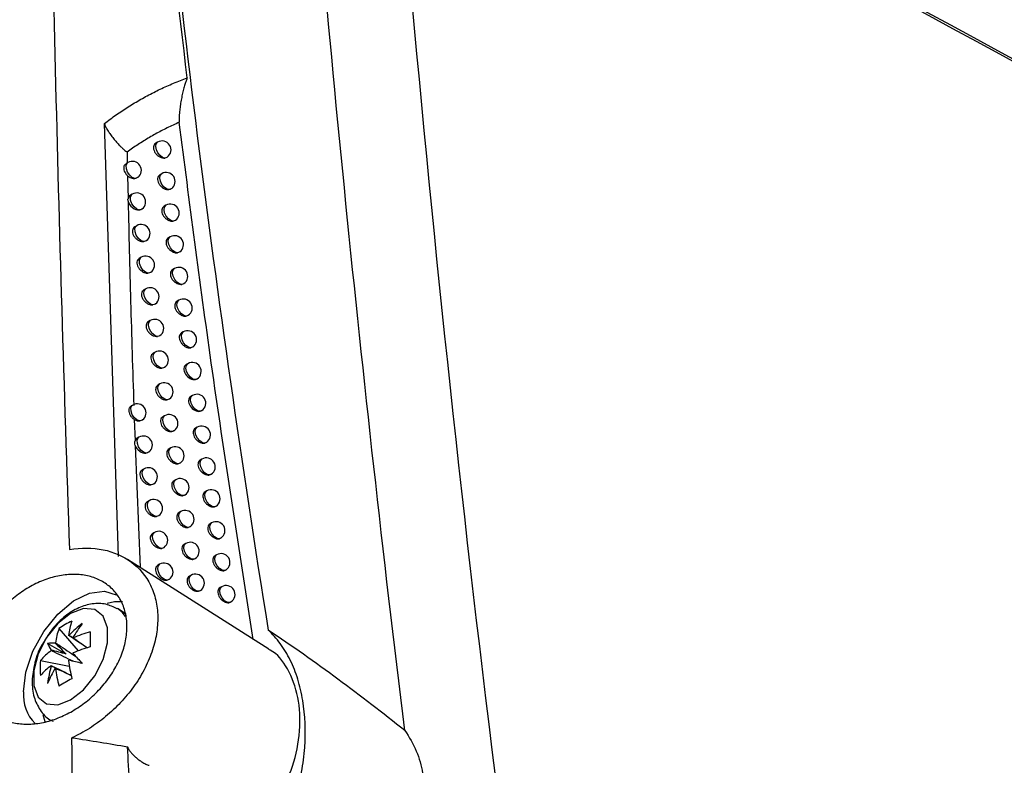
# Model space of a CAD drawing. Header units: millimetres. Extents: x 15358 to 16483, y 10132 to 11382.
# Tile 61 of 166: x 16316 to 16371, y 10353 to 10395. Entities that reach past the tile are written whole.
import ezdxf

# ---------------------------------------------------------------- set-up
doc = ezdxf.new("R2010")
doc.units = ezdxf.units.MM

msp = doc.modelspace()

# ---------------------------------------------------------------- linework, layer by layer
at = {"color": 7, "linetype": 'Continuous', "lineweight": 25}
for p, q in [((16321.497, 10364.917), (16320.697, 10389.198)), ((16323.686, 10388.156), (16323.586, 10388.098)), ((16321.973, 10387.599), (16321.985, 10386.976)), ((16322.022, 10387.008), (16321.92, 10386.949)), ((16321.999, 10386.273), (16322.026, 10384.985)), ((16323.915, 10386.386), (16323.816, 10386.329)), ((16322.264, 10385.24), (16322.158, 10385.179)), ((16324.148, 10384.615), (16324.051, 10384.559)), ((16322.51, 10383.47), (16322.406, 10383.41)), ((16324.386, 10382.842), (16324.289, 10382.786)), ((16322.761, 10381.698), (16322.658, 10381.639)), ((16324.628, 10381.067), (16324.532, 10381.012)), ((16323.016, 10379.925), (16322.914, 10379.866)), ((16324.874, 10379.29), (16324.78, 10379.236)), ((16323.275, 10378.15), (16323.174, 10378.092)), ((16325.124, 10377.512), (16325.031, 10377.458)), ((16323.538, 10376.372), (16323.439, 10376.315)), ((16325.379, 10375.732), (16325.287, 10375.679)), ((16323.805, 10374.594), (16323.707, 10374.537)), ((16325.638, 10373.95), (16325.547, 10373.898)), ((16322.286, 10373.412), (16322.198, 10373.362)), ((16324.077, 10372.813), (16323.98, 10372.757)), ((16322.377, 10372.599), (16322.419, 10371.407)), ((16325.901, 10372.166), (16325.811, 10372.115)), ((16322.64, 10371.61), (16322.538, 10371.551)), ((16322.428, 10371.151), (16322.706, 10364.303)), ((16324.422, 10371.006), (16324.327, 10370.951)), ((16326.168, 10370.381), (16326.079, 10370.33)), ((16322.924, 10369.83), (16322.823, 10369.772)), ((16324.699, 10369.223), (16324.605, 10369.168)), ((16326.439, 10368.594), (16326.351, 10368.544)), ((16323.211, 10368.049), (16323.112, 10367.991)), ((16324.981, 10367.437), (16324.888, 10367.384)), ((16326.714, 10366.805), (16326.628, 10366.755)), ((16323.503, 10366.265), (16323.405, 10366.209)), ((16325.266, 10365.65), (16325.175, 10365.597)), ((16326.994, 10365.015), (16326.909, 10364.966)), ((16329.926, 10359.713), (16321.988, 10364.76)), ((16323.799, 10364.48), (16323.702, 10364.424)), ((16325.556, 10363.861), (16325.465, 10363.809)), ((16327.278, 10363.223), (16327.193, 10363.174)), ((16321.647, 10361.875), (16321.435, 10361.998)), ((16321.903, 10361.679), (16321.647, 10361.875)), ((16318.148, 10360.875), (16319.227, 10359.63)), ((16318.558, 10359.444), (16317.515, 10360.046)), ((16317.114, 10359.084), (16318.732, 10358.772)), ((16317.242, 10356.064), (16317.364, 10355.662))]:
    msp.add_line(p, q, dxfattribs=at)
at = {"color": 7, "linetype": 'Continuous', "lineweight": 25, "flags": 128}
for points in [[(16324.091, 10387.266), (16323.957, 10387.303), (16323.82, 10387.404), (16323.7, 10387.554), (16323.617, 10387.731), (16323.583, 10387.906), (16323.603, 10388.053), (16323.675, 10388.149), (16323.686, 10388.156)], [(16322.414, 10386.119), (16322.265, 10386.17), (16322.118, 10386.296), (16321.999, 10386.472), (16321.93, 10386.667), (16321.923, 10386.845), (16321.98, 10386.974), (16322.022, 10387.008)], [(16324.323, 10385.497), (16324.189, 10385.532), (16324.051, 10385.633), (16323.93, 10385.783), (16323.846, 10385.96), (16323.812, 10386.136), (16323.832, 10386.283), (16323.904, 10386.379), (16323.915, 10386.386)], [(16322.658, 10384.351), (16322.51, 10384.401), (16322.362, 10384.526), (16322.242, 10384.702), (16322.172, 10384.898), (16322.165, 10385.077), (16322.222, 10385.206), (16322.264, 10385.24)], [(16324.559, 10383.725), (16324.424, 10383.76), (16324.286, 10383.86), (16324.165, 10384.01), (16324.08, 10384.187), (16324.045, 10384.364), (16324.065, 10384.512), (16324.138, 10384.608), (16324.148, 10384.615)], [(16322.907, 10382.581), (16322.759, 10382.63), (16322.61, 10382.754), (16322.49, 10382.931), (16322.419, 10383.127), (16322.412, 10383.307), (16322.469, 10383.436), (16322.51, 10383.47)], [(16324.799, 10381.952), (16324.665, 10381.985), (16324.525, 10382.085), (16324.403, 10382.235), (16324.318, 10382.413), (16324.283, 10382.59), (16324.303, 10382.739), (16324.376, 10382.835), (16324.386, 10382.842)], [(16323.16, 10380.809), (16323.011, 10380.857), (16322.862, 10380.981), (16322.741, 10381.157), (16322.67, 10381.354), (16322.662, 10381.535), (16322.72, 10381.665), (16322.761, 10381.698)], [(16325.044, 10380.178), (16324.909, 10380.209), (16324.769, 10380.308), (16324.647, 10380.458), (16324.56, 10380.637), (16324.525, 10380.815), (16324.545, 10380.964), (16324.618, 10381.061), (16324.628, 10381.067)], [(16323.418, 10379.035), (16323.284, 10379.074), (16323.148, 10379.175), (16323.029, 10379.325), (16322.946, 10379.501), (16322.913, 10379.675), (16322.933, 10379.821), (16323.003, 10379.917), (16323.016, 10379.925)], [(16325.293, 10378.401), (16325.158, 10378.431), (16325.017, 10378.529), (16324.894, 10378.68), (16324.807, 10378.859), (16324.771, 10379.037), (16324.791, 10379.187), (16324.864, 10379.284), (16324.874, 10379.29)], [(16323.679, 10377.26), (16323.546, 10377.297), (16323.408, 10377.398), (16323.289, 10377.548), (16323.206, 10377.724), (16323.172, 10377.899), (16323.192, 10378.046), (16323.263, 10378.142), (16323.275, 10378.15)], [(16325.546, 10376.623), (16325.411, 10376.652), (16325.27, 10376.749), (16325.146, 10376.9), (16325.058, 10377.079), (16325.021, 10377.258), (16325.041, 10377.409), (16325.115, 10377.506), (16325.124, 10377.512)], [(16323.945, 10375.483), (16323.811, 10375.519), (16323.673, 10375.619), (16323.553, 10375.769), (16323.47, 10375.946), (16323.435, 10376.121), (16323.455, 10376.268), (16323.526, 10376.365), (16323.538, 10376.372)], [(16325.804, 10374.843), (16325.669, 10374.87), (16325.527, 10374.967), (16325.401, 10375.117), (16325.313, 10375.297), (16325.276, 10375.478), (16325.296, 10375.629), (16325.37, 10375.726), (16325.379, 10375.732)], [(16324.215, 10373.704), (16324.081, 10373.739), (16323.943, 10373.838), (16323.822, 10373.989), (16323.737, 10374.165), (16323.702, 10374.342), (16323.722, 10374.49), (16323.794, 10374.586), (16323.805, 10374.594)], [(16326.066, 10373.061), (16325.93, 10373.087), (16325.788, 10373.183), (16325.662, 10373.333), (16325.572, 10373.514), (16325.535, 10373.695), (16325.555, 10373.847), (16325.629, 10373.945), (16325.638, 10373.95)], [(16322.684, 10372.523), (16322.536, 10372.571), (16322.387, 10372.695), (16322.266, 10372.871), (16322.195, 10373.068), (16322.187, 10373.248), (16322.244, 10373.378), (16322.286, 10373.412)], [(16324.49, 10371.924), (16324.355, 10371.957), (16324.216, 10372.056), (16324.094, 10372.206), (16324.009, 10372.383), (16323.974, 10372.56), (16323.993, 10372.709), (16324.065, 10372.806), (16324.077, 10372.813)], [(16326.332, 10371.278), (16326.196, 10371.302), (16326.053, 10371.397), (16325.926, 10371.548), (16325.836, 10371.729), (16325.798, 10371.911), (16325.818, 10372.063), (16325.893, 10372.162), (16325.901, 10372.166)], [(16323.041, 10370.721), (16322.892, 10370.767), (16322.743, 10370.891), (16322.621, 10371.067), (16322.549, 10371.265), (16322.541, 10371.445), (16322.598, 10371.576), (16322.64, 10371.61)], [(16324.839, 10370.117), (16324.704, 10370.148), (16324.564, 10370.247), (16324.441, 10370.397), (16324.355, 10370.575), (16324.319, 10370.753), (16324.339, 10370.902), (16324.411, 10370.999), (16324.422, 10371.006)], [(16326.602, 10369.493), (16326.466, 10369.516), (16326.322, 10369.61), (16326.194, 10369.76), (16326.103, 10369.942), (16326.065, 10370.125), (16326.085, 10370.278), (16326.16, 10370.377), (16326.168, 10370.381)], [(16323.328, 10368.941), (16323.194, 10368.978), (16323.057, 10369.079), (16322.938, 10369.229), (16322.855, 10369.404), (16322.82, 10369.579), (16322.84, 10369.726), (16322.911, 10369.822), (16322.924, 10369.83)], [(16325.119, 10368.333), (16324.984, 10368.363), (16324.844, 10368.461), (16324.72, 10368.611), (16324.633, 10368.79), (16324.597, 10368.969), (16324.616, 10369.119), (16324.689, 10369.216), (16324.699, 10369.223)], [(16326.877, 10367.707), (16326.741, 10367.727), (16326.596, 10367.821), (16326.467, 10367.971), (16326.375, 10368.153), (16326.336, 10368.337), (16326.356, 10368.491), (16326.432, 10368.59), (16326.439, 10368.594)], [(16323.618, 10367.159), (16323.484, 10367.195), (16323.347, 10367.296), (16323.227, 10367.445), (16323.143, 10367.621), (16323.108, 10367.797), (16323.128, 10367.944), (16323.199, 10368.041), (16323.211, 10368.049)], [(16325.403, 10366.548), (16325.268, 10366.577), (16325.127, 10366.674), (16325.003, 10366.824), (16324.915, 10367.003), (16324.878, 10367.183), (16324.898, 10367.333), (16324.971, 10367.431), (16324.981, 10367.437)], [(16327.156, 10365.918), (16327.02, 10365.937), (16326.874, 10366.03), (16326.744, 10366.18), (16326.651, 10366.363), (16326.612, 10366.548), (16326.632, 10366.703), (16326.708, 10366.802), (16326.714, 10366.805)], [(16323.913, 10365.376), (16323.779, 10365.41), (16323.641, 10365.51), (16323.52, 10365.66), (16323.435, 10365.837), (16323.4, 10366.013), (16323.42, 10366.16), (16323.491, 10366.258), (16323.503, 10366.265)], [(16325.692, 10364.762), (16325.557, 10364.788), (16325.415, 10364.885), (16325.289, 10365.035), (16325.201, 10365.215), (16325.163, 10365.395), (16325.183, 10365.546), (16325.257, 10365.644), (16325.266, 10365.65)], [(16327.439, 10364.129), (16327.302, 10364.145), (16327.156, 10364.237), (16327.025, 10364.387), (16326.931, 10364.571), (16326.891, 10364.757), (16326.911, 10364.912), (16326.988, 10365.011), (16326.994, 10365.015)], [(16324.212, 10363.591), (16324.077, 10363.624), (16323.939, 10363.723), (16323.817, 10363.873), (16323.732, 10364.05), (16323.696, 10364.227), (16323.716, 10364.375), (16323.787, 10364.473), (16323.799, 10364.48)], [(16325.985, 10362.973), (16325.849, 10362.998), (16325.707, 10363.094), (16325.58, 10363.244), (16325.491, 10363.424), (16325.453, 10363.605), (16325.473, 10363.757), (16325.547, 10363.856), (16325.556, 10363.861)], [(16327.726, 10362.337), (16327.59, 10362.352), (16327.443, 10362.442), (16327.31, 10362.593), (16327.216, 10362.777), (16327.175, 10362.964), (16327.195, 10363.12), (16327.273, 10363.22), (16327.278, 10363.223)], [(16316.167, 10357.335), (16316.301, 10358.441), (16316.692, 10359.604), (16317.305, 10360.72), (16318.085, 10361.691), (16318.963, 10362.43), (16319.862, 10362.87), (16320.701, 10362.975), (16321.353, 10362.766)], [(16321.71, 10362.38), (16321.274, 10362.374), (16320.858, 10362.283)], [(16318.804, 10356.874), (16319.523, 10357.436), (16320.155, 10358.223), (16320.624, 10359.139), (16320.874, 10360.076), (16320.874, 10360.919), (16320.624, 10361.567), (16320.155, 10361.942), (16319.523, 10361.999), (16318.804, 10361.73), (16318.085, 10361.168), (16317.452, 10360.382), (16316.983, 10359.465), (16316.733, 10358.529), (16316.733, 10357.685), (16316.983, 10357.037), (16317.452, 10356.662), (16318.085, 10356.606), (16318.804, 10356.874)], [(16321.887, 10361.555), (16321.698, 10361.794), (16321.432, 10362)]]:
    msp.add_lwpolyline(points, dxfattribs=at)
at = {"color": 7, "linetype": 'Continuous', "lineweight": 25}
for centre, radius, start, end in [((16323.936, 10387.723), 0.5, 305.7821, 119.9973), ((16322.272, 10386.575), 0.5, 307.3887, 119.9973), ((16324.165, 10385.953), 0.5, 305.5184, 119.9973), ((16322.514, 10384.807), 0.5, 307.0936, 119.9973), ((16324.398, 10384.182), 0.5, 305.2571, 119.9973), ((16322.76, 10383.037), 0.5, 306.801, 119.9973), ((16324.636, 10382.409), 0.5, 304.9985, 119.9973), ((16323.011, 10381.265), 0.5, 306.511, 119.9973), ((16324.878, 10380.634), 0.5, 304.7426, 119.9973), ((16323.266, 10379.492), 0.5, 306.2238, 119.9973), ((16325.124, 10378.857), 0.5, 304.4897, 119.9973), ((16323.525, 10377.717), 0.5, 305.9395, 119.9973), ((16325.374, 10377.079), 0.5, 304.2399, 119.9973), ((16323.788, 10375.939), 0.5, 305.6584, 119.9973), ((16325.629, 10375.299), 0.5, 303.9933, 119.9973), ((16324.055, 10374.161), 0.5, 305.3806, 119.9973), ((16325.888, 10373.517), 0.5, 303.7501, 119.9973), ((16322.536, 10372.979), 0.5, 306.7133, 119.9973), ((16324.327, 10372.38), 0.5, 305.1062, 119.9973), ((16326.15, 10371.733), 0.5, 303.5104, 119.9973), ((16322.89, 10371.177), 0.5, 306.3491, 119.9973), ((16324.672, 10370.573), 0.5, 304.7741, 119.9973), ((16326.418, 10369.948), 0.5, 303.2743, 119.9973), ((16323.174, 10369.397), 0.5, 306.0553, 119.9973), ((16324.949, 10368.79), 0.5, 304.5099, 119.9973), ((16326.689, 10368.161), 0.5, 303.042, 119.9973), ((16323.461, 10367.616), 0.5, 305.7651, 119.9973), ((16325.231, 10367.004), 0.5, 304.2496, 119.9973), ((16326.964, 10366.372), 0.5, 302.8134, 119.9973), ((16323.753, 10365.832), 0.5, 305.4786, 119.9973), ((16325.516, 10365.217), 0.5, 303.9932, 119.9973), ((16327.244, 10364.582), 0.5, 302.5888, 119.9973), ((16324.049, 10364.047), 0.5, 305.196, 119.9973), ((16325.806, 10363.428), 0.5, 303.7408, 119.9973), ((16327.527, 10362.79), 0.5, 302.368, 119.9973), ((16320.662, 10357.36), 4.322, 114.4145, 125.5801), ((16322.635, 10359.997), 3.977, 160.9425, 172.7771), ((16323.512, 10355.862), 6.677, 127.3542, 136.0595), ((16325.878, 10356.349), 8.026, 143.0899, 149.9766), ((16321.907, 10359.576), 3.977, 160.9425, 172.7771), ((16318.647, 10360.106), 0.394, 81.617, 83.8276), ((16322.062, 10353.109), 7.888, 105.832, 113.3246), ((16332.783, 10360.278), 12.88, 178.129, 181.871), ((16317.775, 10358.327), 1.739, 84.3613, 98.5922), ((16319.134, 10360.68), 1.739, 201.3928, 215.6261), ((16319.256, 10359.051), 1.652, 141.626, 142.4756), ((16318.621, 10360.121), 0.394, 36.1634, 38.3737), ((16320.117, 10356.478), 3.977, 127.2203, 139.0558), ((16319.247, 10359.036), 1.652, 157.5242, 158.3738), ((16317.403, 10360.121), 1.652, 337.5242, 338.3738), ((16533.492, 10560.21), 293.813, 223.09094, 223.24249), ((16322.062, 10352.268), 7.888, 105.832, 113.3246), ((16321.416, 10358.664), 4.323, 174.4175, 185.5825), ((16317.395, 10360.106), 1.652, 321.626, 322.4756), ((16326.524, 10359.997), 7.888, 186.6728, 194.166), ((16251.206, 10069), 297.849, 76.75243, 76.90192), ((16320.117, 10355.637), 3.977, 127.2203, 139.0558), ((16324.137, 10356.945), 6.677, 163.9403, 172.6457), ((16324.898, 10354.652), 8.025, 150.0234, 156.9104), ((16318.03, 10359.036), 0.394, 216.1634, 218.3737), ((16318.003, 10359.051), 0.394, 261.617, 263.8276), ((16325.796, 10359.576), 7.888, 186.6728, 194.166), ((16324.948, 10346.706), 12.881, 118.1267, 121.868), ((16318.371, 10357.124), 2.214, 174.5377, 225.2178)]:
    msp.add_arc(centre, radius, start, end, dxfattribs=at)
for centre, major_axis, ratio, start_param, end_param in [((16318.502, 10359.536), (3.404, -2.148), 0.229118, 1.52409, 1.655403), ((16318.742, 10359.675), (2.651, -2.611), 0.078957, 4.485994, 4.720597), ((16318.45, 10359.169), (3.587, -0.99), 0.078991, 1.562573, 1.797176), ((16318.45, 10359.447), (3.562, -1.874), 0.229122, 4.627769, 4.759536)]:
    msp.add_ellipse(centre, major_axis=major_axis, ratio=ratio, start_param=start_param, end_param=end_param, dxfattribs=at)
for points in [[(16335.471, 10427.718), (16364.009, 10411.467), (16392.546, 10395.194), (16421.084, 10378.885)], [(16420.849, 10378.365), (16392.367, 10394.671), (16363.88, 10410.94), (16335.391, 10427.184)], [(16317.445, 10418.987), (16317.675, 10401.203), (16318.108, 10383.312), (16318.743, 10365.315)], [(16325.349, 10391.758), (16324.364, 10399.849), (16323.515, 10407.893), (16322.815, 10415.871)], [(16336.535, 10411.982), (16364.643, 10396.644), (16392.748, 10381.326), (16420.849, 10366.04)], [(16336.618, 10411.733), (16339.003, 10381.288), (16342.54, 10350.323), (16347.215, 10318.96)], [(16421.084, 10365.791), (16392.929, 10381.093), (16364.775, 10396.429), (16336.619, 10411.787)], [(16322.377, 10372.599), (16322.478, 10372.542), (16322.589, 10372.514), (16322.684, 10372.523)], [(16322.428, 10371.151), (16322.396, 10371.242), (16322.393, 10371.332), (16322.419, 10371.407)]]:
    msp.add_open_spline(points, degree=3, dxfattribs=at)
for points, knots in [([(16322.989, 10415.81), (16323.779, 10406.78), (16324.759, 10397.686), (16327.066, 10379.348), (16328.394, 10370.101), (16329.886, 10360.794)], [0, 0, 0, 0, 0.5, 0.5, 1, 1, 1, 1]), ([(16337.547, 10355.163), (16336.334, 10365.053), (16335.235, 10374.899), (16333.267, 10394.491), (16332.399, 10404.236), (16331.645, 10413.931)], [0, 0, 0, 0, 0.5, 0.5, 1, 1, 1, 1]), ([(16320.697, 10389.198), (16320.806, 10389.282), (16321.024, 10389.448), (16321.358, 10389.687), (16321.697, 10389.919), (16322.041, 10390.142), (16322.39, 10390.356), (16322.744, 10390.562), (16323.102, 10390.759), (16323.466, 10390.948), (16323.833, 10391.128), (16324.206, 10391.299), (16324.582, 10391.461), (16324.963, 10391.615), (16325.22, 10391.71), (16325.349, 10391.758)], [0, 0, 0, 0, 0.0770723, 0.1540408, 0.2309267, 0.3077513, 0.3845361, 0.4613028, 0.538073, 0.6148686, 0.6917116, 0.768624, 0.845628, 0.9227459, 1, 1, 1, 1]), ([(16325.349, 10391.758), (16325.338, 10391.733), (16325.313, 10391.679), (16325.279, 10391.591), (16325.245, 10391.492), (16325.21, 10391.383), (16325.175, 10391.262), (16325.125, 10391.076), (16325.065, 10390.821), (16325.002, 10390.502), (16324.95, 10390.185), (16324.916, 10389.913), (16324.897, 10389.693), (16324.889, 10389.529), (16324.887, 10389.389), (16324.895, 10389.307), (16324.898, 10389.269)], [0, 0, 0, 0, 0.031547, 0.067, 0.106496, 0.150135, 0.197989, 0.250113, 0.371802, 0.500154, 0.628263, 0.750158, 0.826462, 0.893371, 0.951104, 1, 1, 1, 1]), ([(16320.697, 10389.198), (16320.703, 10389.179), (16320.715, 10389.136), (16320.747, 10389.064), (16320.789, 10388.978), (16320.845, 10388.88), (16320.926, 10388.749), (16321.046, 10388.575), (16321.176, 10388.403), (16321.293, 10388.259), (16321.38, 10388.158), (16321.468, 10388.06), (16321.57, 10387.951), (16321.679, 10387.841), (16321.792, 10387.738), (16321.887, 10387.659), (16321.947, 10387.617), (16321.973, 10387.599)], [0, 0, 0, 0, 0.034216, 0.076342, 0.126632, 0.184876, 0.250358, 0.358988, 0.500205, 0.563336, 0.625364, 0.689724, 0.750129, 0.834054, 0.903186, 0.958018, 1, 1, 1, 1]), ([(16324.898, 10389.269), (16324.784, 10389.218), (16324.555, 10389.117), (16324.217, 10388.955), (16323.883, 10388.785), (16323.554, 10388.607), (16323.228, 10388.421), (16322.907, 10388.228), (16322.591, 10388.026), (16322.279, 10387.818), (16322.075, 10387.672), (16321.973, 10387.599)], [0, 0, 0, 0, 0.111313, 0.222502, 0.333599, 0.444635, 0.555642, 0.666651, 0.777694, 0.8888, 1, 1, 1, 1]), ([(16329.045, 10360.273), (16328.235, 10365.456), (16326.716, 10375.178), (16325.477, 10384.784), (16324.898, 10389.269)], [0, 0, 0, 0, 0.533127, 1, 1, 1, 1]), ([(16323.586, 10388.098), (16323.553, 10388.072), (16323.487, 10388.021), (16323.446, 10387.896), (16323.454, 10387.755), (16323.509, 10387.61), (16323.606, 10387.475), (16323.736, 10387.363), (16323.886, 10387.286), (16324.009, 10387.261), (16324.074, 10387.265), (16324.091, 10387.266)], [0, 0, 0, 0, 0.122846, 0.241686, 0.356955, 0.470917, 0.586247, 0.704941, 0.827595, 0.95311, 1, 1, 1, 1]), ([(16324.226, 10387.321), (16324.22, 10387.315), (16324.187, 10387.281), (16324.135, 10387.273), (16324.091, 10387.266)], [0, 0, 0, 0, 0.1716631, 1, 1, 1, 1]), ([(16321.999, 10386.273), (16321.962, 10386.312), (16321.888, 10386.39), (16321.822, 10386.538), (16321.792, 10386.685), (16321.807, 10386.816), (16321.85, 10386.906), (16321.904, 10386.934), (16321.923, 10386.943)], [0, 0, 0, 0, 0.175372, 0.35032, 0.531693, 0.715093, 0.898719, 1, 1, 1, 1]), ([(16321.999, 10386.273), (16322.061, 10386.22), (16322.131, 10386.179), (16322.275, 10386.125), (16322.348, 10386.114), (16322.414, 10386.119)], [0, 0, 0, 0, 0.5, 0.5, 1, 1, 1, 1]), ([(16322.573, 10386.181), (16322.568, 10386.176), (16322.537, 10386.141), (16322.476, 10386.126), (16322.423, 10386.12), (16322.414, 10386.119)], [0, 0, 0, 0, 0.1193545, 0.8482306, 1, 1, 1, 1]), ([(16323.816, 10386.329), (16323.783, 10386.303), (16323.718, 10386.253), (16323.677, 10386.127), (16323.684, 10385.987), (16323.74, 10385.841), (16323.836, 10385.706), (16323.966, 10385.593), (16324.115, 10385.516), (16324.239, 10385.49), (16324.304, 10385.495), (16324.323, 10385.497)], [0, 0, 0, 0, 0.12242, 0.24096, 0.356045, 0.469855, 0.584977, 0.703348, 0.825546, 0.95051, 1, 1, 1, 1]), ([(16324.453, 10385.55), (16324.447, 10385.544), (16324.415, 10385.511), (16324.364, 10385.503), (16324.323, 10385.497)], [0, 0, 0, 0, 0.182883, 1, 1, 1, 1]), ([(16322.029, 10384.849), (16322.025, 10384.872), (16322.018, 10384.919), (16322.023, 10384.963), (16322.026, 10384.985)], [0, 0, 0, 0, 0.499955, 1, 1, 1, 1]), ([(16322.158, 10385.179), (16322.124, 10385.153), (16322.059, 10385.105), (16322.036, 10385.023), (16322.026, 10384.985)], [0, 0, 0, 0, 0.536723, 1, 1, 1, 1]), ([(16322.029, 10384.849), (16322.05, 10383.917), (16322.093, 10382.04), (16322.168, 10379.199), (16322.253, 10376.313), (16322.317, 10374.372), (16322.349, 10373.394)], [0, 0, 0, 0, 0.2444894, 0.492651, 0.7444871, 1, 1, 1, 1]), ([(16322.029, 10384.849), (16322.055, 10384.716), (16322.148, 10384.578), (16322.388, 10384.391), (16322.535, 10384.341), (16322.658, 10384.351)], [0, 0, 0, 0, 0.5, 0.5, 1, 1, 1, 1]), ([(16322.813, 10384.411), (16322.809, 10384.406), (16322.777, 10384.371), (16322.718, 10384.357), (16322.666, 10384.352), (16322.658, 10384.351)], [0, 0, 0, 0, 0.125114, 0.872196, 1, 1, 1, 1]), ([(16324.051, 10384.559), (16324.018, 10384.533), (16323.952, 10384.482), (16323.912, 10384.357), (16323.919, 10384.216), (16323.975, 10384.071), (16324.071, 10383.935), (16324.2, 10383.822), (16324.349, 10383.745), (16324.473, 10383.719), (16324.539, 10383.724), (16324.559, 10383.725)], [0, 0, 0, 0, 0.121989, 0.24022, 0.355111, 0.468756, 0.58366, 0.701701, 0.823439, 0.947849, 1, 1, 1, 1]), ([(16324.684, 10383.777), (16324.678, 10383.771), (16324.647, 10383.74), (16324.598, 10383.732), (16324.559, 10383.725)], [0, 0, 0, 0, 0.1955381, 1, 1, 1, 1]), ([(16322.406, 10383.41), (16322.372, 10383.384), (16322.306, 10383.332), (16322.264, 10383.207), (16322.272, 10383.066), (16322.328, 10382.922), (16322.425, 10382.788), (16322.556, 10382.677), (16322.708, 10382.6), (16322.829, 10382.577), (16322.893, 10382.58), (16322.907, 10382.581)], [0, 0, 0, 0, 0.124234, 0.244066, 0.359862, 0.474208, 0.590111, 0.70981, 0.833997, 0.961461, 1, 1, 1, 1]), ([(16323.057, 10382.64), (16323.053, 10382.635), (16323.021, 10382.6), (16322.963, 10382.587), (16322.913, 10382.581), (16322.907, 10382.581)], [0, 0, 0, 0, 0.131689, 0.898198, 1, 1, 1, 1]), ([(16324.289, 10382.786), (16324.256, 10382.76), (16324.192, 10382.71), (16324.151, 10382.585), (16324.158, 10382.444), (16324.214, 10382.298), (16324.31, 10382.162), (16324.438, 10382.049), (16324.587, 10381.972), (16324.712, 10381.945), (16324.779, 10381.951), (16324.799, 10381.952)], [0, 0, 0, 0, 0.121554, 0.239467, 0.354151, 0.46762, 0.582297, 0.7, 0.821272, 0.945125, 1, 1, 1, 1]), ([(16324.92, 10382.003), (16324.913, 10381.997), (16324.883, 10381.966), (16324.836, 10381.959), (16324.799, 10381.952)], [0, 0, 0, 0, 0.2098216, 1, 1, 1, 1]), ([(16322.658, 10381.639), (16322.624, 10381.613), (16322.558, 10381.561), (16322.517, 10381.436), (16322.524, 10381.296), (16322.58, 10381.151), (16322.677, 10381.017), (16322.808, 10380.905), (16322.959, 10380.829), (16323.081, 10380.804), (16323.145, 10380.808), (16323.16, 10380.809)], [0, 0, 0, 0, 0.1237996, 0.2433472, 0.3589916, 0.4732201, 0.5889428, 0.7083304, 0.8320528, 0.9589411, 1, 1, 1, 1]), ([(16324.532, 10381.012), (16324.5, 10380.986), (16324.435, 10380.936), (16324.394, 10380.811), (16324.402, 10380.67), (16324.457, 10380.524), (16324.553, 10380.388), (16324.681, 10380.274), (16324.829, 10380.197), (16324.955, 10380.17), (16325.022, 10380.176), (16325.044, 10380.178)], [0, 0, 0, 0, 0.1211141, 0.2386995, 0.353165, 0.4664469, 0.5808851, 0.6982419, 0.8190445, 0.942337, 1, 1, 1, 1]), ([(16323.306, 10380.867), (16323.301, 10380.862), (16323.267, 10380.824), (16323.21, 10380.816), (16323.16, 10380.809)], [0, 0, 0, 0, 0.139334, 1, 1, 1, 1]), ([(16322.914, 10379.866), (16322.881, 10379.84), (16322.814, 10379.789), (16322.773, 10379.663), (16322.781, 10379.523), (16322.837, 10379.378), (16322.934, 10379.244), (16323.064, 10379.132), (16323.215, 10379.055), (16323.337, 10379.03), (16323.401, 10379.034), (16323.418, 10379.035)], [0, 0, 0, 0, 0.123362, 0.242617, 0.358098, 0.472198, 0.587729, 0.706798, 0.830053, 0.956364, 1, 1, 1, 1]), ([(16325.16, 10380.227), (16325.153, 10380.221), (16325.124, 10380.192), (16325.079, 10380.184), (16325.044, 10380.178)], [0, 0, 0, 0, 0.225961, 1, 1, 1, 1]), ([(16323.559, 10379.092), (16323.554, 10379.087), (16323.52, 10379.05), (16323.465, 10379.042), (16323.418, 10379.035)], [0, 0, 0, 0, 0.1477765, 1, 1, 1, 1]), ([(16324.78, 10379.236), (16324.747, 10379.21), (16324.682, 10379.16), (16324.642, 10379.035), (16324.649, 10378.894), (16324.704, 10378.748), (16324.8, 10378.611), (16324.928, 10378.497), (16325.076, 10378.42), (16325.202, 10378.392), (16325.27, 10378.399), (16325.293, 10378.401)], [0, 0, 0, 0, 0.1206691, 0.2379173, 0.3521524, 0.4652349, 0.5794242, 0.6964269, 0.8167539, 0.939483, 1, 1, 1, 1]), ([(16325.404, 10378.449), (16325.397, 10378.443), (16325.369, 10378.415), (16325.326, 10378.407), (16325.293, 10378.401)], [0, 0, 0, 0, 0.244229, 1, 1, 1, 1]), ([(16323.174, 10378.092), (16323.141, 10378.066), (16323.075, 10378.015), (16323.034, 10377.889), (16323.042, 10377.749), (16323.097, 10377.604), (16323.194, 10377.469), (16323.324, 10377.356), (16323.474, 10377.28), (16323.597, 10377.255), (16323.662, 10377.259), (16323.679, 10377.26)], [0, 0, 0, 0, 0.122922, 0.241874, 0.357181, 0.471139, 0.58647, 0.705213, 0.827996, 0.953729, 1, 1, 1, 1]), ([(16323.816, 10377.315), (16323.811, 10377.31), (16323.778, 10377.275), (16323.724, 10377.267), (16323.679, 10377.26)], [0, 0, 0, 0, 0.157358, 1, 1, 1, 1]), ([(16325.031, 10377.458), (16324.999, 10377.433), (16324.934, 10377.383), (16324.894, 10377.258), (16324.901, 10377.117), (16324.956, 10376.97), (16325.052, 10376.833), (16325.179, 10376.719), (16325.326, 10376.641), (16325.454, 10376.614), (16325.523, 10376.621), (16325.546, 10376.623)], [0, 0, 0, 0, 0.120219, 0.23712, 0.351113, 0.463983, 0.577913, 0.694553, 0.814399, 0.936561, 1, 1, 1, 1]), ([(16325.652, 10376.67), (16325.645, 10376.663), (16325.618, 10376.636), (16325.577, 10376.629), (16325.546, 10376.623)], [0, 0, 0, 0, 0.2649464, 1, 1, 1, 1]), ([(16323.439, 10376.315), (16323.405, 10376.289), (16323.34, 10376.238), (16323.299, 10376.113), (16323.306, 10375.973), (16323.362, 10375.827), (16323.458, 10375.692), (16323.588, 10375.579), (16323.738, 10375.502), (16323.861, 10375.477), (16323.927, 10375.482), (16323.945, 10375.483)], [0, 0, 0, 0, 0.122478, 0.241119, 0.356239, 0.470044, 0.585164, 0.703573, 0.825881, 0.951035, 1, 1, 1, 1]), ([(16324.077, 10375.537), (16324.071, 10375.531), (16324.039, 10375.498), (16323.988, 10375.49), (16323.945, 10375.483)], [0, 0, 0, 0, 0.168224, 1, 1, 1, 1]), ([(16325.287, 10375.679), (16325.211, 10375.635), (16325.164, 10375.556), (16325.148, 10375.361), (16325.181, 10375.248), (16325.309, 10375.046), (16325.404, 10374.958), (16325.605, 10374.849), (16325.714, 10374.827), (16325.804, 10374.843)], [0, 0, 0, 0, 0.25, 0.25, 0.5, 0.5, 0.75, 0.75, 1, 1, 1, 1]), ([(16325.905, 10374.889), (16325.897, 10374.882), (16325.871, 10374.856), (16325.832, 10374.849), (16325.804, 10374.843)], [0, 0, 0, 0, 0.288506, 1, 1, 1, 1]), ([(16323.707, 10374.537), (16323.674, 10374.511), (16323.609, 10374.461), (16323.568, 10374.335), (16323.575, 10374.195), (16323.631, 10374.049), (16323.727, 10373.914), (16323.856, 10373.8), (16324.005, 10373.723), (16324.129, 10373.698), (16324.196, 10373.703), (16324.215, 10373.704)], [0, 0, 0, 0, 0.12203, 0.240351, 0.355271, 0.468911, 0.583809, 0.701877, 0.823706, 0.948279, 1, 1, 1, 1]), ([(16324.342, 10373.757), (16324.336, 10373.751), (16324.305, 10373.719), (16324.256, 10373.711), (16324.215, 10373.704)], [0, 0, 0, 0, 0.1805434, 1, 1, 1, 1]), ([(16325.547, 10373.898), (16325.471, 10373.854), (16325.424, 10373.775), (16325.409, 10373.579), (16325.442, 10373.465), (16325.571, 10373.263), (16325.666, 10373.175), (16325.868, 10373.066), (16325.976, 10373.045), (16326.066, 10373.061)], [0, 0, 0, 0, 0.25, 0.25, 0.5, 0.5, 0.75, 0.75, 1, 1, 1, 1]), ([(16322.377, 10372.599), (16322.335, 10372.63), (16322.251, 10372.691), (16322.161, 10372.829), (16322.102, 10372.979), (16322.08, 10373.128), (16322.102, 10373.253), (16322.143, 10373.332), (16322.189, 10373.351), (16322.201, 10373.356)], [0, 0, 0, 0, 0.151414, 0.302389, 0.460086, 0.620309, 0.780995, 0.941675, 1, 1, 1, 1]), ([(16323.98, 10372.757), (16323.947, 10372.731), (16323.882, 10372.681), (16323.841, 10372.556), (16323.848, 10372.415), (16323.904, 10372.269), (16324, 10372.133), (16324.128, 10372.02), (16324.277, 10371.943), (16324.402, 10371.916), (16324.469, 10371.922), (16324.49, 10371.924)], [0, 0, 0, 0, 0.121579, 0.23957, 0.354278, 0.467741, 0.582406, 0.700126, 0.82147, 0.94546, 1, 1, 1, 1]), ([(16326.162, 10373.106), (16326.154, 10373.098), (16326.128, 10373.074), (16326.091, 10373.067), (16326.066, 10373.061)], [0, 0, 0, 0, 0.315383, 1, 1, 1, 1]), ([(16322.833, 10372.581), (16322.828, 10372.577), (16322.797, 10372.542), (16322.739, 10372.529), (16322.69, 10372.524), (16322.684, 10372.523)], [0, 0, 0, 0, 0.127994, 0.903577, 1, 1, 1, 1]), ([(16325.811, 10372.115), (16325.811, 10372.115), (16325.77, 10372.102), (16325.719, 10372.034), (16325.674, 10371.917), (16325.682, 10371.773), (16325.737, 10371.627), (16325.831, 10371.489), (16325.958, 10371.374), (16326.104, 10371.296), (16326.234, 10371.266), (16326.305, 10371.275), (16326.332, 10371.278)], [0, 0, 0, 0, 0.00005, 0.118832, 0.234631, 0.347822, 0.459981, 0.573065, 0.688564, 0.80693, 0.927368, 1, 1, 1, 1]), ([(16322.538, 10371.551), (16322.503, 10371.525), (16322.452, 10371.487), (16322.427, 10371.427), (16322.419, 10371.407)], [0, 0, 0, 0, 0.671111, 1, 1, 1, 1]), ([(16324.611, 10371.975), (16324.605, 10371.969), (16324.575, 10371.938), (16324.528, 10371.93), (16324.49, 10371.924)], [0, 0, 0, 0, 0.194516, 1, 1, 1, 1]), ([(16322.428, 10371.15), (16322.472, 10371.028), (16322.566, 10370.908), (16322.797, 10370.748), (16322.93, 10370.709), (16323.041, 10370.721)], [0, 0, 0, 0, 0.5, 0.5, 1, 1, 1, 1]), ([(16326.423, 10371.321), (16326.415, 10371.313), (16326.39, 10371.291), (16326.355, 10371.283), (16326.332, 10371.278)], [0, 0, 0, 0, 0.346162, 1, 1, 1, 1]), ([(16323.184, 10370.778), (16323.179, 10370.772), (16323.145, 10370.736), (16323.089, 10370.728), (16323.041, 10370.721)], [0, 0, 0, 0, 0.1380681, 1, 1, 1, 1]), ([(16324.327, 10370.951), (16324.294, 10370.926), (16324.229, 10370.875), (16324.189, 10370.75), (16324.196, 10370.609), (16324.251, 10370.463), (16324.347, 10370.327), (16324.475, 10370.213), (16324.623, 10370.136), (16324.749, 10370.109), (16324.817, 10370.115), (16324.839, 10370.117)], [0, 0, 0, 0, 0.121023, 0.238597, 0.353032, 0.466261, 0.58063, 0.697914, 0.818661, 0.941935, 1, 1, 1, 1]), ([(16324.954, 10370.166), (16324.948, 10370.16), (16324.919, 10370.131), (16324.874, 10370.123), (16324.839, 10370.117)], [0, 0, 0, 0, 0.214625, 1, 1, 1, 1]), ([(16326.079, 10370.33), (16326.079, 10370.33), (16326.039, 10370.318), (16325.987, 10370.249), (16325.943, 10370.132), (16325.951, 10369.989), (16326.005, 10369.842), (16326.1, 10369.704), (16326.226, 10369.589), (16326.371, 10369.51), (16326.502, 10369.48), (16326.574, 10369.49), (16326.602, 10369.493)], [0, 0, 0, 0, 0.000082, 0.118357, 0.233768, 0.346665, 0.458561, 0.571339, 0.68644, 0.8043, 0.924154, 1, 1, 1, 1]), ([(16322.823, 10369.772), (16322.789, 10369.746), (16322.723, 10369.695), (16322.682, 10369.57), (16322.69, 10369.429), (16322.745, 10369.284), (16322.842, 10369.149), (16322.972, 10369.037), (16323.122, 10368.96), (16323.245, 10368.935), (16323.31, 10368.94), (16323.328, 10368.941)], [0, 0, 0, 0, 0.122968, 0.242, 0.357329, 0.471281, 0.586607, 0.705379, 0.82825, 0.954137, 1, 1, 1, 1]), ([(16326.689, 10369.535), (16326.68, 10369.527), (16326.656, 10369.505), (16326.623, 10369.498), (16326.602, 10369.493)], [0, 0, 0, 0, 0.381574, 1, 1, 1, 1]), ([(16323.465, 10368.996), (16323.461, 10368.991), (16323.428, 10368.956), (16323.374, 10368.948), (16323.328, 10368.941)], [0, 0, 0, 0, 0.147194, 1, 1, 1, 1]), ([(16324.605, 10369.168), (16324.573, 10369.143), (16324.508, 10369.093), (16324.467, 10368.968), (16324.475, 10368.827), (16324.53, 10368.68), (16324.625, 10368.544), (16324.753, 10368.43), (16324.901, 10368.352), (16325.028, 10368.325), (16325.096, 10368.331), (16325.119, 10368.333)], [0, 0, 0, 0, 0.120565, 0.23779, 0.351987, 0.465012, 0.579125, 0.696045, 0.816301, 0.938992, 1, 1, 1, 1]), ([(16325.23, 10368.382), (16325.223, 10368.375), (16325.195, 10368.347), (16325.152, 10368.339), (16325.119, 10368.333)], [0, 0, 0, 0, 0.233046, 1, 1, 1, 1]), ([(16326.351, 10368.544), (16326.351, 10368.543), (16326.311, 10368.531), (16326.26, 10368.463), (16326.215, 10368.346), (16326.224, 10368.203), (16326.278, 10368.055), (16326.372, 10367.917), (16326.498, 10367.802), (16326.643, 10367.723), (16326.775, 10367.692), (16326.848, 10367.703), (16326.877, 10367.707)], [0, 0, 0, 0, 0.000115, 0.117875, 0.232886, 0.345477, 0.457096, 0.569557, 0.684249, 0.801595, 0.920861, 1, 1, 1, 1]), ([(16323.112, 10367.991), (16323.079, 10367.965), (16323.013, 10367.914), (16322.972, 10367.789), (16322.979, 10367.648), (16323.035, 10367.503), (16323.131, 10367.368), (16323.261, 10367.255), (16323.411, 10367.179), (16323.534, 10367.153), (16323.6, 10367.158), (16323.618, 10367.159)], [0, 0, 0, 0, 0.122517, 0.241233, 0.356375, 0.470176, 0.585291, 0.703726, 0.826113, 0.951408, 1, 1, 1, 1]), ([(16326.958, 10367.747), (16326.949, 10367.738), (16326.926, 10367.718), (16326.895, 10367.711), (16326.877, 10367.707)], [0, 0, 0, 0, 0.422536, 1, 1, 1, 1]), ([(16323.751, 10367.213), (16323.746, 10367.208), (16323.714, 10367.174), (16323.662, 10367.166), (16323.618, 10367.159)], [0, 0, 0, 0, 0.157579, 1, 1, 1, 1]), ([(16324.888, 10367.384), (16324.855, 10367.358), (16324.791, 10367.308), (16324.75, 10367.183), (16324.758, 10367.042), (16324.813, 10366.895), (16324.908, 10366.759), (16325.035, 10366.644), (16325.183, 10366.567), (16325.31, 10366.539), (16325.379, 10366.546), (16325.403, 10366.548)], [0, 0, 0, 0, 0.120102, 0.236968, 0.350914, 0.463722, 0.577569, 0.694116, 0.813876, 0.93598, 1, 1, 1, 1]), ([(16325.509, 10366.595), (16325.502, 10366.589), (16325.475, 10366.562), (16325.434, 10366.554), (16325.403, 10366.548)], [0, 0, 0, 0, 0.254019, 1, 1, 1, 1]), ([(16326.628, 10366.755), (16326.628, 10366.755), (16326.588, 10366.743), (16326.537, 10366.675), (16326.492, 10366.558), (16326.501, 10366.415), (16326.554, 10366.267), (16326.649, 10366.129), (16326.774, 10366.013), (16326.918, 10365.934), (16327.052, 10365.903), (16327.125, 10365.914), (16327.156, 10365.918)], [0, 0, 0, 0, 0.000148, 0.117386, 0.231985, 0.344256, 0.455585, 0.567715, 0.681989, 0.798815, 0.917486, 1, 1, 1, 1]), ([(16323.405, 10366.209), (16323.372, 10366.183), (16323.306, 10366.132), (16323.265, 10366.007), (16323.273, 10365.866), (16323.328, 10365.721), (16323.424, 10365.585), (16323.553, 10365.472), (16323.703, 10365.395), (16323.827, 10365.369), (16323.894, 10365.374), (16323.913, 10365.376)], [0, 0, 0, 0, 0.1220626, 0.2404537, 0.355397, 0.4690334, 0.5839269, 0.702017, 0.8239169, 0.9486178, 1, 1, 1, 1]), ([(16325.175, 10365.597), (16325.142, 10365.572), (16325.078, 10365.522), (16325.038, 10365.397), (16325.045, 10365.256), (16325.099, 10365.109), (16325.195, 10364.972), (16325.322, 10364.857), (16325.468, 10364.78), (16325.597, 10364.751), (16325.667, 10364.759), (16325.692, 10364.762)], [0, 0, 0, 0, 0.119633, 0.23613, 0.349814, 0.462391, 0.57596, 0.692125, 0.811384, 0.932898, 1, 1, 1, 1]), ([(16327.232, 10365.957), (16327.222, 10365.948), (16327.2, 10365.929), (16327.171, 10365.922), (16327.156, 10365.918)], [0, 0, 0, 0, 0.470226, 1, 1, 1, 1]), ([(16318.743, 10365.315), (16319.406, 10365.423), (16320.035, 10365.417), (16321.226, 10365.176), (16321.754, 10364.947), (16322.668, 10364.266), (16323.029, 10363.834), (16323.413, 10363.046), (16323.511, 10362.768), (16323.647, 10362.181), (16323.685, 10361.87), (16323.698, 10361.226), (16323.673, 10360.899), (16323.589, 10360.4), (16323.553, 10360.232), (16323.466, 10359.894), (16323.415, 10359.724), (16323.24, 10359.218), (16323.095, 10358.886), (16322.752, 10358.233), (16322.551, 10357.909), (16322.109, 10357.295), (16321.868, 10357.002), (16321.344, 10356.445), (16321.061, 10356.18), (16320.477, 10355.7), (16320.172, 10355.48), (16319.539, 10355.082), (16319.212, 10354.906), (16318.881, 10354.756)], [0, 0, 0, 0, 0.125, 0.125, 0.25, 0.25, 0.375, 0.375, 0.4375, 0.4375, 0.5, 0.5, 0.5625, 0.5625, 0.59375, 0.59375, 0.625, 0.625, 0.6875, 0.6875, 0.75, 0.75, 0.8125, 0.8125, 0.875, 0.875, 0.9375, 0.9375, 1, 1, 1, 1]), ([(16324.041, 10365.429), (16324.036, 10365.423), (16324.004, 10365.391), (16323.954, 10365.383), (16323.913, 10365.376)], [0, 0, 0, 0, 0.169389, 1, 1, 1, 1]), ([(16326.909, 10364.965), (16326.908, 10364.965), (16326.868, 10364.954), (16326.818, 10364.885), (16326.773, 10364.769), (16326.782, 10364.625), (16326.835, 10364.477), (16326.929, 10364.338), (16327.055, 10364.223), (16327.198, 10364.144), (16327.333, 10364.112), (16327.407, 10364.124), (16327.439, 10364.129)], [0, 0, 0, 0, 0.000181, 0.116888, 0.231065, 0.343002, 0.454026, 0.565813, 0.679659, 0.795955, 0.914027, 1, 1, 1, 1]), ([(16323.702, 10364.424), (16323.669, 10364.398), (16323.604, 10364.348), (16323.563, 10364.223), (16323.57, 10364.082), (16323.625, 10363.936), (16323.721, 10363.8), (16323.85, 10363.687), (16323.999, 10363.61), (16324.124, 10363.584), (16324.191, 10363.589), (16324.212, 10363.591)], [0, 0, 0, 0, 0.121605, 0.239661, 0.354393, 0.467853, 0.582514, 0.700252, 0.82166, 0.945766, 1, 1, 1, 1]), ([(16325.793, 10364.807), (16325.785, 10364.8), (16325.759, 10364.775), (16325.72, 10364.767), (16325.692, 10364.762)], [0, 0, 0, 0, 0.277961, 1, 1, 1, 1]), ([(16321.85, 10361.863), (16321.916, 10361.621), (16321.953, 10361.369), (16321.971, 10360.846), (16321.952, 10360.574), (16321.855, 10360.016), (16321.779, 10359.738), (16321.573, 10359.183), (16321.442, 10358.903), (16321.136, 10358.368), (16320.962, 10358.11), (16320.568, 10357.614), (16320.352, 10357.379), (16319.895, 10356.947), (16319.65, 10356.746), (16319.139, 10356.385), (16318.877, 10356.228), (16318.34, 10355.955), (16318.063, 10355.84), (16317.515, 10355.663), (16317.243, 10355.599), (16316.703, 10355.521), (16316.435, 10355.507), (16315.924, 10355.533), (16315.679, 10355.572), (16315.21, 10355.702), (16314.989, 10355.793), (16314.587, 10356.022), (16314.403, 10356.161), (16314.075, 10356.489), (16313.936, 10356.672), (16313.762, 10356.977), (16313.711, 10357.084), (16313.619, 10357.307), (16313.58, 10357.424), (16313.484, 10357.783), (16313.447, 10358.034), (16313.429, 10358.561), (16313.448, 10358.838), (16313.542, 10359.391), (16313.616, 10359.67), (16313.82, 10360.235), (16313.947, 10360.511), (16314.246, 10361.049), (16314.422, 10361.315), (16314.808, 10361.813), (16315.019, 10362.048), (16315.475, 10362.486), (16315.72, 10362.69), (16316.223, 10363.05), (16316.484, 10363.21), (16317.026, 10363.486), (16317.298, 10363.598), (16317.844, 10363.775), (16318.12, 10363.839), (16318.663, 10363.914), (16318.927, 10363.925), (16319.441, 10363.896), (16319.693, 10363.855), (16320.163, 10363.722), (16320.383, 10363.63), (16320.792, 10363.397), (16320.981, 10363.254), (16321.31, 10362.927), (16321.452, 10362.743), (16321.69, 10362.331), (16321.784, 10362.104), (16321.85, 10361.863)], [0, 0, 0, 0, 0.03125, 0.03125, 0.0625, 0.0625, 0.09375, 0.09375, 0.125, 0.125, 0.15625, 0.15625, 0.1875, 0.1875, 0.21875, 0.21875, 0.25, 0.25, 0.28125, 0.28125, 0.3125, 0.3125, 0.34375, 0.34375, 0.375, 0.375, 0.40625, 0.40625, 0.4375, 0.4375, 0.46875, 0.46875, 0.484375, 0.484375, 0.5, 0.5, 0.53125, 0.53125, 0.5625, 0.5625, 0.59375, 0.59375, 0.625, 0.625, 0.65625, 0.65625, 0.6875, 0.6875, 0.71875, 0.71875, 0.75, 0.75, 0.78125, 0.78125, 0.8125, 0.8125, 0.84375, 0.84375, 0.875, 0.875, 0.90625, 0.90625, 0.9375, 0.9375, 0.96875, 0.96875, 1, 1, 1, 1]), ([(16325.465, 10363.809), (16325.433, 10363.784), (16325.369, 10363.734), (16325.329, 10363.609), (16325.336, 10363.468), (16325.39, 10363.321), (16325.485, 10363.183), (16325.612, 10363.069), (16325.758, 10362.991), (16325.888, 10362.962), (16325.958, 10362.97), (16325.985, 10362.973)], [0, 0, 0, 0, 0.119159, 0.235275, 0.348684, 0.461017, 0.574297, 0.690072, 0.808822, 0.929744, 1, 1, 1, 1]), ([(16327.509, 10364.166), (16327.499, 10364.157), (16327.479, 10364.139), (16327.451, 10364.132), (16327.439, 10364.129)], [0, 0, 0, 0, 0.526174, 1, 1, 1, 1]), ([(16324.335, 10363.642), (16324.329, 10363.637), (16324.299, 10363.605), (16324.251, 10363.597), (16324.212, 10363.591)], [0, 0, 0, 0, 0.18282, 1, 1, 1, 1]), ([(16326.08, 10363.017), (16326.073, 10363.01), (16326.047, 10362.986), (16326.01, 10362.978), (16325.985, 10362.973)], [0, 0, 0, 0, 0.305382, 1, 1, 1, 1]), ([(16327.193, 10363.174), (16327.193, 10363.174), (16327.153, 10363.162), (16327.103, 10363.094), (16327.058, 10362.977), (16327.067, 10362.834), (16327.12, 10362.686), (16327.214, 10362.547), (16327.339, 10362.43), (16327.482, 10362.351), (16327.618, 10362.319), (16327.693, 10362.332), (16327.726, 10362.337)], [0, 0, 0, 0, 0.0002151, 0.1163817, 0.2301246, 0.3417138, 0.4524177, 0.5638493, 0.6772548, 0.7930148, 0.9104803, 1, 1, 1, 1]), ([(16321.416, 10361.981), (16321.211, 10362.084), (16320.774, 10362.303), (16320.008, 10362.293), (16319.23, 10362.064), (16318.47, 10361.586), (16317.769, 10360.907), (16317.422, 10360.326), (16317.255, 10360.049)], [0, 0, 0, 0, 0.139778, 0.298163, 0.459171, 0.634875, 0.825215, 1, 1, 1, 1]), ([(16327.791, 10362.373), (16327.78, 10362.363), (16327.761, 10362.347), (16327.736, 10362.34), (16327.726, 10362.337)], [0, 0, 0, 0, 0.59241, 1, 1, 1, 1]), ([(16319.732, 10359.794), (16319.444, 10359.989), (16319.097, 10360.224), (16318.749, 10360.457), (16318.689, 10360.497)], [0, 0, 0, 0, 0.828703, 1, 1, 1, 1]), ([(16331.435, 10351.453), (16331.568, 10351.911), (16331.676, 10352.37), (16331.844, 10353.289), (16331.903, 10353.752), (16332.003, 10355.13), (16331.967, 10356.007), (16331.76, 10357.258), (16331.666, 10357.658), (16331.432, 10358.413), (16331.291, 10358.77), (16331.044, 10359.273), (16330.955, 10359.436), (16330.768, 10359.747), (16330.669, 10359.895), (16330.359, 10360.318), (16330.132, 10360.571), (16329.886, 10360.794)], [0, 0, 0, 0, 0.125, 0.125, 0.25, 0.25, 0.5, 0.5, 0.625, 0.625, 0.75, 0.75, 0.8125, 0.8125, 0.875, 0.875, 1, 1, 1, 1]), ([(16337.547, 10355.163), (16336.323, 10356.13), (16335.076, 10357.094), (16332.526, 10358.979), (16331.222, 10359.901), (16329.886, 10360.794)], [0, 0, 0, 0, 0.5, 0.5, 1, 1, 1, 1]), ([(16317.255, 10360.049), (16317.236, 10360.02), (16317.016, 10359.691), (16316.771, 10358.949), (16316.603, 10357.957), (16316.71, 10357.043), (16317.061, 10356.309), (16317.46, 10355.829), (16317.761, 10355.713), (16317.821, 10355.689)], [0, 0, 0, 0, 0.019741, 0.223737, 0.434247, 0.62199, 0.793679, 0.958815, 1, 1, 1, 1]), ([(16317.961, 10360.077), (16318.021, 10360.037), (16318.399, 10359.782), (16318.778, 10359.527), (16319.097, 10359.311)], [0, 0, 0, 0, 0.157279, 1, 1, 1, 1]), ([(16318.939, 10360.353), (16318.993, 10360.316), (16319.264, 10360.132), (16319.534, 10359.947), (16319.749, 10359.8)], [0, 0, 0, 0, 0.202063, 1, 1, 1, 1]), ([(16318.944, 10359.044), (16318.597, 10359.212), (16318.186, 10359.412), (16317.776, 10359.613), (16317.712, 10359.645)], [0, 0, 0, 0, 0.842895, 1, 1, 1, 1]), ([(16330.503, 10351.468), (16330.777, 10352.021), (16331.355, 10353.184), (16331.72, 10355.155), (16331.632, 10357.089), (16331.031, 10358.641), (16330.387, 10359.499), (16329.948, 10359.686), (16329.918, 10359.699)], [0, 0, 0, 0, 0.182617, 0.384235, 0.585814, 0.790184, 0.985661, 1, 1, 1, 1]), ([(16317.712, 10358.804), (16317.776, 10358.772), (16318.152, 10358.588), (16318.529, 10358.404), (16318.842, 10358.252)], [0, 0, 0, 0, 0.171329, 1, 1, 1, 1]), ([(16318.845, 10358.235), (16318.61, 10358.348), (16318.315, 10358.489), (16318.021, 10358.631), (16317.961, 10358.66)], [0, 0, 0, 0, 0.797898, 1, 1, 1, 1]), ([(16337.547, 10355.163), (16337.804, 10354.792), (16338.023, 10354.408), (16338.279, 10353.808), (16338.353, 10353.604), (16338.472, 10353.19), (16338.517, 10352.984), (16338.576, 10352.57), (16338.59, 10352.363), (16338.585, 10351.949), (16338.567, 10351.741), (16338.463, 10351.138), (16338.331, 10350.754), (16338.142, 10350.388)], [0, 0, 0, 0, 0.25, 0.25, 0.375, 0.375, 0.5, 0.5, 0.625, 0.625, 0.75, 0.75, 1, 1, 1, 1]), ([(16320.193, 10302.818), (16319.77, 10311.482), (16319.462, 10320.146), (16319.046, 10337.467), (16318.938, 10346.122), (16318.881, 10354.756)], [0, 0, 0, 0, 0.5, 0.5, 1, 1, 1, 1]), ([(16318.881, 10354.756), (16319.41, 10354.669), (16319.935, 10354.587), (16320.975, 10354.421), (16321.488, 10354.336), (16321.998, 10354.25)], [0, 0, 0, 0, 0.5, 0.5, 1, 1, 1, 1]), ([(16325.896, 10305.743), (16325.798, 10306.653), (16325.604, 10308.451), (16325.327, 10311.116), (16325.064, 10313.716), (16324.815, 10316.25), (16324.58, 10318.718), (16324.358, 10321.119), (16324.149, 10323.453), (16323.952, 10325.718), (16323.767, 10327.914), (16323.502, 10331.17), (16323.176, 10335.408), (16322.813, 10340.55), (16322.5, 10345.391), (16322.229, 10349.926), (16322.073, 10352.843), (16321.998, 10354.25)], [0, 0, 0, 0, 0.05598, 0.110676, 0.164072, 0.216148, 0.266888, 0.316276, 0.364297, 0.410936, 0.456178, 0.500012, 0.612161, 0.718399, 0.818552, 0.912464, 1, 1, 1, 1]), ([(16321.998, 10354.25), (16322.003, 10354.231), (16322.016, 10354.19), (16322.046, 10354.129), (16322.085, 10354.063), (16322.135, 10353.993), (16322.212, 10353.896), (16322.324, 10353.776), (16322.473, 10353.639), (16322.634, 10353.511), (16322.784, 10353.408), (16322.913, 10353.331), (16323.017, 10353.277), (16323.112, 10353.236), (16323.177, 10353.218), (16323.207, 10353.209)], [0, 0, 0, 0, 0.038931, 0.083181, 0.133015, 0.188618, 0.250122, 0.37162, 0.499927, 0.628137, 0.749611, 0.826068, 0.893059, 0.950882, 1, 1, 1, 1])]:
    msp.add_open_spline(points, degree=3, knots=knots, dxfattribs=at)

doc.saveas('drawing.dxf')
